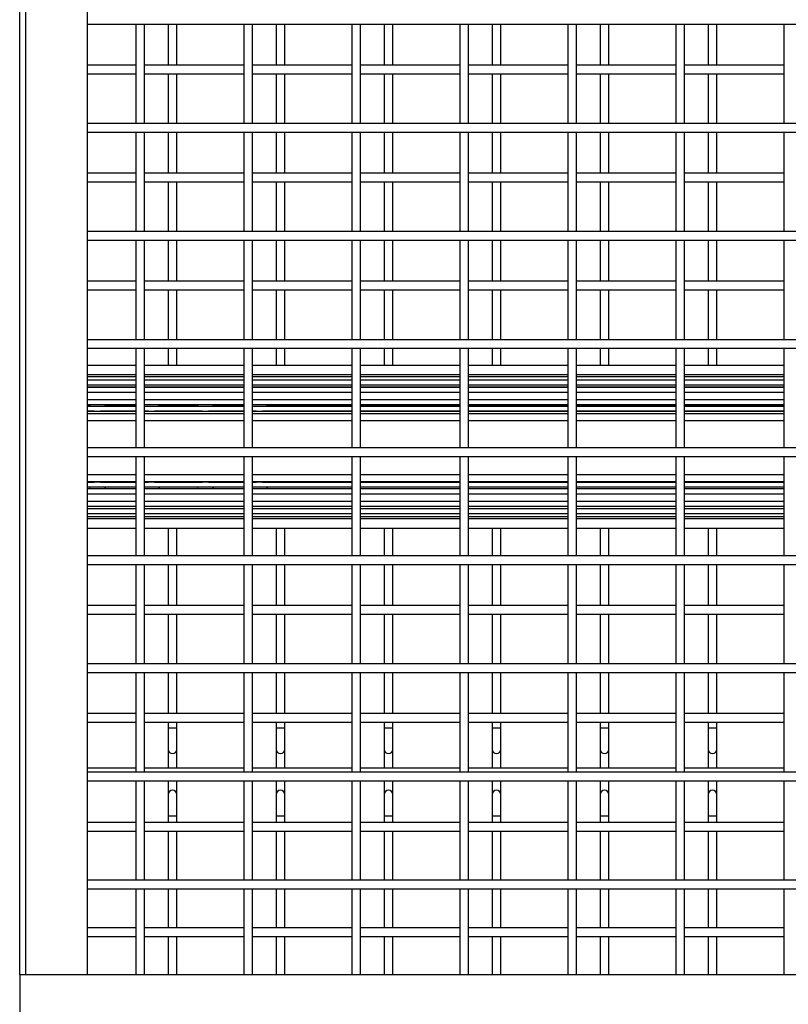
# Model space of a CAD drawing. Header units: inches. Extents: x 0.2 to 10.8, y 0.2 to 8.2.
# Tile 9 of 50: x 2.8 to 3.4, y 2.1 to 2.8. Entities that reach past the tile are written whole.
import ezdxf

# ---------------------------------------------------------------- set-up
doc = ezdxf.new("R2010")
doc.units = ezdxf.units.IN
doc.header["$MEASUREMENT"] = 0

msp = doc.modelspace()

# ---------------------------------------------------------------- linework, layer by layer
for p, q in [((2.80755, 2.09111), (2.80755, 4.73773)), ((2.81235, 2.09111), (2.81235, 4.73773)), ((2.85963, 4.73773), (2.85963, 2.09111)), ((2.85963, 2.82403), (5.20338, 2.82403)), ((2.89723, 2.82403), (2.89723, 2.74736)), ((2.9039, 2.74736), (2.9039, 2.82403)), ((2.9221, 2.82403), (2.9221, 2.79239)), ((2.92877, 2.79239), (2.92877, 2.82403)), ((2.98057, 2.82403), (2.98057, 2.74736)), ((2.98723, 2.74736), (2.98723, 2.82403)), ((3.00543, 2.82403), (3.00543, 2.79239)), ((3.0121, 2.79239), (3.0121, 2.82403)), ((3.0639, 2.82403), (3.0639, 2.74736)), ((3.07057, 2.74736), (3.07057, 2.82403)), ((3.08877, 2.82403), (3.08877, 2.79239)), ((3.09543, 2.79239), (3.09543, 2.82403)), ((3.14723, 2.82403), (3.14723, 2.74736)), ((3.1539, 2.74736), (3.1539, 2.82403)), ((3.1721, 2.82403), (3.1721, 2.79239)), ((3.17877, 2.79239), (3.17877, 2.82403)), ((3.23057, 2.82403), (3.23057, 2.74736)), ((3.23723, 2.74736), (3.23723, 2.82403)), ((3.25543, 2.82403), (3.25543, 2.79239)), ((3.2621, 2.79239), (3.2621, 2.82403)), ((3.3139, 2.82403), (3.3139, 2.74736)), ((3.32057, 2.74736), (3.32057, 2.82403)), ((3.33877, 2.82403), (3.33877, 2.79239)), ((3.34543, 2.79239), (3.34543, 2.82403)), ((3.39723, 2.82403), (3.39723, 2.74736)), ((2.89723, 2.79239), (2.85963, 2.79239)), ((2.85963, 2.78572), (2.89723, 2.78572)), ((2.98057, 2.79239), (2.9039, 2.79239)), ((2.9039, 2.78572), (2.98057, 2.78572)), ((2.9221, 2.78572), (2.9221, 2.74736)), ((2.92877, 2.74736), (2.92877, 2.78572)), ((3.0639, 2.79239), (2.98723, 2.79239)), ((2.98723, 2.78572), (3.0639, 2.78572)), ((3.00543, 2.78572), (3.00543, 2.74736)), ((3.0121, 2.74736), (3.0121, 2.78572)), ((3.14723, 2.79239), (3.07057, 2.79239)), ((3.07057, 2.78572), (3.14723, 2.78572)), ((3.08877, 2.78572), (3.08877, 2.74736)), ((3.09543, 2.74736), (3.09543, 2.78572)), ((3.23057, 2.79239), (3.1539, 2.79239)), ((3.1539, 2.78572), (3.23057, 2.78572)), ((3.1721, 2.78572), (3.1721, 2.74736)), ((3.17877, 2.74736), (3.17877, 2.78572)), ((3.3139, 2.79239), (3.23723, 2.79239)), ((3.23723, 2.78572), (3.3139, 2.78572)), ((3.25543, 2.78572), (3.25543, 2.74736)), ((3.2621, 2.74736), (3.2621, 2.78572)), ((3.39723, 2.79239), (3.32057, 2.79239)), ((3.32057, 2.78572), (3.39723, 2.78572)), ((3.33877, 2.78572), (3.33877, 2.74736)), ((3.34543, 2.74736), (3.34543, 2.78572)), ((5.20338, 2.74736), (2.85963, 2.74736)), ((2.85963, 2.74069), (5.20338, 2.74069)), ((2.89723, 2.74069), (2.89723, 2.66403)), ((2.9039, 2.66403), (2.9039, 2.74069)), ((2.9221, 2.74069), (2.9221, 2.70906)), ((2.92877, 2.70906), (2.92877, 2.74069)), ((2.98057, 2.74069), (2.98057, 2.66403)), ((2.98723, 2.66403), (2.98723, 2.74069)), ((3.00543, 2.74069), (3.00543, 2.70906)), ((3.0121, 2.70906), (3.0121, 2.74069)), ((3.0639, 2.74069), (3.0639, 2.66403)), ((3.07057, 2.66403), (3.07057, 2.74069)), ((3.08877, 2.74069), (3.08877, 2.70906)), ((3.09543, 2.70906), (3.09543, 2.74069)), ((3.14723, 2.74069), (3.14723, 2.66403)), ((3.1539, 2.66403), (3.1539, 2.74069)), ((3.1721, 2.74069), (3.1721, 2.70906)), ((3.17877, 2.70906), (3.17877, 2.74069)), ((3.23057, 2.74069), (3.23057, 2.66403)), ((3.23723, 2.66403), (3.23723, 2.74069)), ((3.25543, 2.74069), (3.25543, 2.70906)), ((3.2621, 2.70906), (3.2621, 2.74069)), ((3.3139, 2.74069), (3.3139, 2.66403)), ((3.32057, 2.66403), (3.32057, 2.74069)), ((3.33877, 2.74069), (3.33877, 2.70906)), ((3.34543, 2.70906), (3.34543, 2.74069)), ((3.39723, 2.74069), (3.39723, 2.66403)), ((2.89723, 2.70906), (2.85963, 2.70906)), ((2.85963, 2.70239), (2.89723, 2.70239)), ((2.98057, 2.70906), (2.9039, 2.70906)), ((2.9039, 2.70239), (2.98057, 2.70239)), ((2.9221, 2.70239), (2.9221, 2.66403)), ((2.92877, 2.66403), (2.92877, 2.70239)), ((3.0639, 2.70906), (2.98723, 2.70906)), ((2.98723, 2.70239), (3.0639, 2.70239)), ((3.00543, 2.70239), (3.00543, 2.66403)), ((3.0121, 2.66403), (3.0121, 2.70239)), ((3.14723, 2.70906), (3.07057, 2.70906)), ((3.07057, 2.70239), (3.14723, 2.70239)), ((3.08877, 2.70239), (3.08877, 2.66403)), ((3.09543, 2.66403), (3.09543, 2.70239)), ((3.23057, 2.70906), (3.1539, 2.70906)), ((3.1539, 2.70239), (3.23057, 2.70239)), ((3.1721, 2.70239), (3.1721, 2.66403)), ((3.17877, 2.66403), (3.17877, 2.70239)), ((3.3139, 2.70906), (3.23723, 2.70906)), ((3.23723, 2.70239), (3.3139, 2.70239)), ((3.25543, 2.70239), (3.25543, 2.66403)), ((3.2621, 2.66403), (3.2621, 2.70239)), ((3.39723, 2.70906), (3.32057, 2.70906)), ((3.32057, 2.70239), (3.39723, 2.70239)), ((3.33877, 2.70239), (3.33877, 2.66403)), ((3.34543, 2.66403), (3.34543, 2.70239)), ((5.20338, 2.66403), (2.85963, 2.66403)), ((2.85963, 2.65736), (5.20338, 2.65736)), ((2.89723, 2.65736), (2.89723, 2.58069)), ((2.9039, 2.58069), (2.9039, 2.65736)), ((2.9221, 2.65736), (2.9221, 2.62572)), ((2.92877, 2.62572), (2.92877, 2.65736)), ((2.98057, 2.65736), (2.98057, 2.58069)), ((2.98723, 2.58069), (2.98723, 2.65736)), ((3.00543, 2.65736), (3.00543, 2.62572)), ((3.0121, 2.62572), (3.0121, 2.65736)), ((3.0639, 2.65736), (3.0639, 2.58069)), ((3.07057, 2.58069), (3.07057, 2.65736)), ((3.08877, 2.65736), (3.08877, 2.62572)), ((3.09543, 2.62572), (3.09543, 2.65736)), ((3.14723, 2.65736), (3.14723, 2.58069)), ((3.1539, 2.58069), (3.1539, 2.65736)), ((3.1721, 2.65736), (3.1721, 2.62572)), ((3.17877, 2.62572), (3.17877, 2.65736)), ((3.23057, 2.65736), (3.23057, 2.58069)), ((3.23723, 2.58069), (3.23723, 2.65736)), ((3.25543, 2.65736), (3.25543, 2.62572)), ((3.2621, 2.62572), (3.2621, 2.65736)), ((3.3139, 2.65736), (3.3139, 2.58069)), ((3.32057, 2.58069), (3.32057, 2.65736)), ((3.33877, 2.65736), (3.33877, 2.62572)), ((3.34543, 2.62572), (3.34543, 2.65736)), ((3.39723, 2.65736), (3.39723, 2.58069)), ((2.89723, 2.62572), (2.85963, 2.62572)), ((2.85963, 2.61906), (2.89723, 2.61906)), ((2.98057, 2.62572), (2.9039, 2.62572)), ((2.9039, 2.61906), (2.98057, 2.61906)), ((2.9221, 2.61906), (2.9221, 2.58069)), ((2.92877, 2.58069), (2.92877, 2.61906)), ((3.0639, 2.62572), (2.98723, 2.62572)), ((2.98723, 2.61906), (3.0639, 2.61906)), ((3.00543, 2.61906), (3.00543, 2.58069)), ((3.0121, 2.58069), (3.0121, 2.61906)), ((3.14723, 2.62572), (3.07057, 2.62572)), ((3.07057, 2.61906), (3.14723, 2.61906)), ((3.08877, 2.61906), (3.08877, 2.58069)), ((3.09543, 2.58069), (3.09543, 2.61906)), ((3.23057, 2.62572), (3.1539, 2.62572)), ((3.1539, 2.61906), (3.23057, 2.61906)), ((3.1721, 2.61906), (3.1721, 2.58069)), ((3.17877, 2.58069), (3.17877, 2.61906)), ((3.3139, 2.62572), (3.23723, 2.62572)), ((3.23723, 2.61906), (3.3139, 2.61906)), ((3.25543, 2.61906), (3.25543, 2.58069)), ((3.2621, 2.58069), (3.2621, 2.61906)), ((3.39723, 2.62572), (3.32057, 2.62572)), ((3.32057, 2.61906), (3.39723, 2.61906)), ((3.33877, 2.61906), (3.33877, 2.58069)), ((3.34543, 2.58069), (3.34543, 2.61906)), ((5.20338, 2.58069), (2.85963, 2.58069)), ((2.85963, 2.57403), (5.20338, 2.57403)), ((2.89723, 2.57403), (2.89723, 2.49736)), ((2.9039, 2.49736), (2.9039, 2.57403)), ((2.9221, 2.57403), (2.9221, 2.5608)), ((2.92877, 2.5608), (2.92877, 2.57403)), ((2.98057, 2.57403), (2.98057, 2.49736)), ((2.98723, 2.49736), (2.98723, 2.57403)), ((3.00543, 2.57403), (3.00543, 2.5608)), ((3.0121, 2.5608), (3.0121, 2.57403)), ((3.0639, 2.57403), (3.0639, 2.49736)), ((3.07057, 2.49736), (3.07057, 2.57403)), ((3.08877, 2.57403), (3.08877, 2.5608)), ((3.09543, 2.5608), (3.09543, 2.57403)), ((3.14723, 2.57403), (3.14723, 2.49736)), ((3.1539, 2.49736), (3.1539, 2.57403)), ((3.1721, 2.57403), (3.1721, 2.5608)), ((3.17877, 2.5608), (3.17877, 2.57403)), ((3.23057, 2.57403), (3.23057, 2.49736)), ((3.23723, 2.49736), (3.23723, 2.57403)), ((3.25543, 2.57403), (3.25543, 2.5608)), ((3.2621, 2.5608), (3.2621, 2.57403)), ((3.3139, 2.57403), (3.3139, 2.49736)), ((3.32057, 2.49736), (3.32057, 2.57403)), ((3.33877, 2.57403), (3.33877, 2.5608)), ((3.34543, 2.5608), (3.34543, 2.57403)), ((3.39723, 2.57403), (3.39723, 2.49736)), ((2.89723, 2.5608), (2.85963, 2.5608)), ((2.98057, 2.5608), (2.9039, 2.5608)), ((3.0639, 2.5608), (2.98723, 2.5608)), ((3.14723, 2.5608), (3.07057, 2.5608)), ((3.23057, 2.5608), (3.1539, 2.5608)), ((3.3139, 2.5608), (3.23723, 2.5608)), ((3.39723, 2.5608), (3.32057, 2.5608)), ((2.85963, 2.55377), (2.89723, 2.55377)), ((2.85963, 2.55217), (2.89723, 2.55217)), ((2.9039, 2.55377), (2.98057, 2.55377)), ((2.9039, 2.55217), (2.98057, 2.55217)), ((2.98723, 2.55377), (3.0639, 2.55377)), ((2.98723, 2.55217), (3.0639, 2.55217)), ((3.07057, 2.55377), (3.14723, 2.55377)), ((3.07057, 2.55217), (3.14723, 2.55217)), ((3.1539, 2.55377), (3.23057, 2.55377)), ((3.1539, 2.55217), (3.23057, 2.55217)), ((3.23723, 2.55377), (3.3139, 2.55377)), ((3.23723, 2.55217), (3.3139, 2.55217)), ((3.32057, 2.55377), (3.39723, 2.55377)), ((3.32057, 2.55217), (3.39723, 2.55217)), ((2.89723, 2.54957), (2.85963, 2.54957)), ((2.89723, 2.54567), (2.85963, 2.54567)), ((2.85963, 2.54417), (2.89723, 2.54417)), ((2.89723, 2.54397), (2.85963, 2.54397)), ((2.98057, 2.54957), (2.9039, 2.54957)), ((2.98057, 2.54567), (2.9039, 2.54567)), ((2.9039, 2.54417), (2.98057, 2.54417)), ((2.98057, 2.54397), (2.9039, 2.54397)), ((3.0639, 2.54957), (2.98723, 2.54957)), ((3.0639, 2.54567), (2.98723, 2.54567)), ((2.98723, 2.54417), (3.0639, 2.54417)), ((3.0639, 2.54397), (2.98723, 2.54397)), ((3.14723, 2.54957), (3.07057, 2.54957)), ((3.14723, 2.54567), (3.07057, 2.54567)), ((3.07057, 2.54417), (3.14723, 2.54417)), ((3.14723, 2.54397), (3.07057, 2.54397)), ((3.23057, 2.54957), (3.1539, 2.54957)), ((3.23057, 2.54567), (3.1539, 2.54567)), ((3.1539, 2.54417), (3.23057, 2.54417)), ((3.23057, 2.54397), (3.1539, 2.54397)), ((3.3139, 2.54957), (3.23723, 2.54957)), ((3.3139, 2.54567), (3.23723, 2.54567)), ((3.23723, 2.54417), (3.3139, 2.54417)), ((3.3139, 2.54397), (3.23723, 2.54397)), ((3.39723, 2.54957), (3.32057, 2.54957)), ((3.39723, 2.54567), (3.32057, 2.54567)), ((3.32057, 2.54417), (3.39723, 2.54417)), ((3.39723, 2.54397), (3.32057, 2.54397)), ((2.85963, 2.5403), (2.89723, 2.5403)), ((2.9039, 2.5403), (2.98057, 2.5403)), ((2.98723, 2.5403), (3.0639, 2.5403)), ((3.07057, 2.5403), (3.14723, 2.5403)), ((3.1539, 2.5403), (3.23057, 2.5403)), ((3.23723, 2.5403), (3.3139, 2.5403)), ((3.32057, 2.5403), (3.39723, 2.5403)), ((2.89723, 2.53438), (2.85963, 2.53438)), ((2.85963, 2.53069), (2.89723, 2.53069)), ((2.85963, 2.53044), (2.86181, 2.53044)), ((2.85963, 2.52941), (2.89723, 2.52941)), ((2.87382, 2.52941), (2.87326, 2.53069)), ((2.8734, 2.53044), (2.89723, 2.53044)), ((2.98057, 2.53438), (2.9039, 2.53438)), ((2.9039, 2.53069), (2.98057, 2.53069)), ((2.9039, 2.52941), (2.98057, 2.52941)), ((2.91548, 2.52941), (2.91493, 2.53069)), ((2.91506, 2.53044), (2.94514, 2.53044)), ((2.95715, 2.52941), (2.95659, 2.53069)), ((2.95673, 2.53044), (2.98057, 2.53044)), ((3.0639, 2.53438), (2.98723, 2.53438)), ((2.98723, 2.53069), (3.0639, 2.53069)), ((2.98723, 2.52941), (3.0639, 2.52941)), ((2.99882, 2.52941), (2.99826, 2.53069)), ((2.9984, 2.53044), (3.0639, 2.53044)), ((3.14723, 2.53438), (3.07057, 2.53438)), ((3.07057, 2.53069), (3.14723, 2.53069)), ((3.07057, 2.53044), (3.14723, 2.53044)), ((3.07057, 2.52941), (3.14723, 2.52941)), ((3.23057, 2.53438), (3.1539, 2.53438)), ((3.1539, 2.53069), (3.23057, 2.53069)), ((3.1539, 2.53044), (3.23057, 2.53044)), ((3.1539, 2.52941), (3.23057, 2.52941)), ((3.3139, 2.53438), (3.23723, 2.53438)), ((3.23723, 2.53069), (3.3139, 2.53069)), ((3.23723, 2.53044), (3.3139, 2.53044)), ((3.23723, 2.52941), (3.3139, 2.52941)), ((3.39723, 2.53438), (3.32057, 2.53438)), ((3.32057, 2.53069), (3.39723, 2.53069)), ((3.32057, 2.53044), (3.39723, 2.53044)), ((3.32057, 2.52941), (3.39723, 2.52941)), ((2.85963, 2.52554), (2.89723, 2.52554)), ((2.86536, 2.52548), (2.85963, 2.52548)), ((2.89723, 2.5234), (2.85963, 2.5234)), ((2.89723, 2.52548), (2.86985, 2.52548)), ((2.9039, 2.52554), (2.98057, 2.52554)), ((2.90702, 2.52548), (2.9039, 2.52548)), ((2.98057, 2.5234), (2.9039, 2.5234)), ((2.94869, 2.52548), (2.91152, 2.52548)), ((2.98057, 2.52548), (2.95318, 2.52548)), ((2.98723, 2.52554), (3.0639, 2.52554)), ((2.99036, 2.52548), (2.98723, 2.52548)), ((3.0639, 2.5234), (2.98723, 2.5234)), ((3.0639, 2.52548), (2.99485, 2.52548)), ((3.07057, 2.52554), (3.14723, 2.52554)), ((3.14723, 2.52548), (3.07057, 2.52548)), ((3.14723, 2.5234), (3.07057, 2.5234)), ((3.1539, 2.52554), (3.23057, 2.52554)), ((3.23057, 2.52548), (3.1539, 2.52548)), ((3.23057, 2.5234), (3.1539, 2.5234)), ((3.23723, 2.52554), (3.3139, 2.52554)), ((3.3139, 2.52548), (3.23723, 2.52548)), ((3.3139, 2.5234), (3.23723, 2.5234)), ((3.32057, 2.52554), (3.39723, 2.52554)), ((3.39723, 2.52548), (3.32057, 2.52548)), ((3.39723, 2.5234), (3.32057, 2.5234)), ((2.85963, 2.5183), (2.89723, 2.5183)), ((2.9039, 2.5183), (2.98057, 2.5183)), ((2.98723, 2.5183), (3.0639, 2.5183)), ((3.07057, 2.5183), (3.14723, 2.5183)), ((3.1539, 2.5183), (3.23057, 2.5183)), ((3.23723, 2.5183), (3.3139, 2.5183)), ((3.32057, 2.5183), (3.39723, 2.5183)), ((5.20338, 2.49736), (2.85963, 2.49736)), ((2.85963, 2.49069), (5.20338, 2.49069)), ((2.89723, 2.49069), (2.89723, 2.41403)), ((2.9039, 2.41403), (2.9039, 2.49069)), ((2.98057, 2.49069), (2.98057, 2.41403)), ((2.98723, 2.41403), (2.98723, 2.49069)), ((3.0639, 2.49069), (3.0639, 2.41403)), ((3.07057, 2.41403), (3.07057, 2.49069)), ((3.14723, 2.49069), (3.14723, 2.41403)), ((3.1539, 2.41403), (3.1539, 2.49069)), ((3.23057, 2.49069), (3.23057, 2.41403)), ((3.23723, 2.41403), (3.23723, 2.49069)), ((3.3139, 2.49069), (3.3139, 2.41403)), ((3.32057, 2.41403), (3.32057, 2.49069)), ((3.39723, 2.49069), (3.39723, 2.41403)), ((2.89723, 2.47642), (2.85963, 2.47642)), ((2.98057, 2.47642), (2.9039, 2.47642)), ((3.0639, 2.47642), (2.98723, 2.47642)), ((3.14723, 2.47642), (3.07057, 2.47642)), ((3.23057, 2.47642), (3.1539, 2.47642)), ((3.3139, 2.47642), (3.23723, 2.47642)), ((3.39723, 2.47642), (3.32057, 2.47642)), ((2.85963, 2.47132), (2.89723, 2.47132)), ((2.85963, 2.47082), (2.86536, 2.47082)), ((2.89723, 2.47077), (2.85963, 2.47077)), ((2.89723, 2.46689), (2.85963, 2.46689)), ((2.86985, 2.47082), (2.89723, 2.47082)), ((2.87326, 2.46561), (2.87382, 2.46689)), ((2.9039, 2.47132), (2.98057, 2.47132)), ((2.9039, 2.47082), (2.90702, 2.47082)), ((2.98057, 2.47077), (2.9039, 2.47077)), ((2.98057, 2.46689), (2.9039, 2.46689)), ((2.91152, 2.47082), (2.94869, 2.47082)), ((2.91493, 2.46561), (2.91548, 2.46689)), ((2.95318, 2.47082), (2.98057, 2.47082)), ((2.95659, 2.46561), (2.95715, 2.46689)), ((2.98723, 2.47132), (3.0639, 2.47132)), ((2.98723, 2.47082), (2.99036, 2.47082)), ((3.0639, 2.47077), (2.98723, 2.47077)), ((3.0639, 2.46689), (2.98723, 2.46689)), ((2.99485, 2.47082), (3.0639, 2.47082)), ((2.99826, 2.46561), (2.99882, 2.46689)), ((3.07057, 2.47132), (3.14723, 2.47132)), ((3.07057, 2.47082), (3.14723, 2.47082)), ((3.14723, 2.47077), (3.07057, 2.47077)), ((3.14723, 2.46689), (3.07057, 2.46689)), ((3.1539, 2.47132), (3.23057, 2.47132)), ((3.1539, 2.47082), (3.23057, 2.47082)), ((3.23057, 2.47077), (3.1539, 2.47077)), ((3.23057, 2.46689), (3.1539, 2.46689)), ((3.23723, 2.47132), (3.3139, 2.47132)), ((3.23723, 2.47082), (3.3139, 2.47082)), ((3.3139, 2.47077), (3.23723, 2.47077)), ((3.3139, 2.46689), (3.23723, 2.46689)), ((3.32057, 2.47132), (3.39723, 2.47132)), ((3.32057, 2.47082), (3.39723, 2.47082)), ((3.39723, 2.47077), (3.32057, 2.47077)), ((3.39723, 2.46689), (3.32057, 2.46689)), ((2.85963, 2.46586), (2.86181, 2.46586)), ((2.89723, 2.46561), (2.85963, 2.46561)), ((2.85963, 2.46192), (2.89723, 2.46192)), ((2.8734, 2.46586), (2.89723, 2.46586)), ((2.98057, 2.46561), (2.9039, 2.46561)), ((2.9039, 2.46192), (2.98057, 2.46192)), ((2.91506, 2.46586), (2.94514, 2.46586)), ((2.95673, 2.46586), (2.98057, 2.46586)), ((3.0639, 2.46561), (2.98723, 2.46561)), ((2.98723, 2.46192), (3.0639, 2.46192)), ((2.9984, 2.46586), (3.0639, 2.46586)), ((3.07057, 2.46586), (3.14723, 2.46586)), ((3.14723, 2.46561), (3.07057, 2.46561)), ((3.07057, 2.46192), (3.14723, 2.46192)), ((3.1539, 2.46586), (3.23057, 2.46586)), ((3.23057, 2.46561), (3.1539, 2.46561)), ((3.1539, 2.46192), (3.23057, 2.46192)), ((3.23723, 2.46586), (3.3139, 2.46586)), ((3.3139, 2.46561), (3.23723, 2.46561)), ((3.23723, 2.46192), (3.3139, 2.46192)), ((3.32057, 2.46586), (3.39723, 2.46586)), ((3.39723, 2.46561), (3.32057, 2.46561)), ((3.32057, 2.46192), (3.39723, 2.46192)), ((2.89723, 2.456), (2.85963, 2.456)), ((2.85963, 2.45234), (2.89723, 2.45234)), ((2.89723, 2.45213), (2.85963, 2.45213)), ((2.98057, 2.456), (2.9039, 2.456)), ((2.9039, 2.45234), (2.98057, 2.45234)), ((2.98057, 2.45213), (2.9039, 2.45213)), ((3.0639, 2.456), (2.98723, 2.456)), ((2.98723, 2.45234), (3.0639, 2.45234)), ((3.0639, 2.45213), (2.98723, 2.45213)), ((3.14723, 2.456), (3.07057, 2.456)), ((3.07057, 2.45234), (3.14723, 2.45234)), ((3.14723, 2.45213), (3.07057, 2.45213)), ((3.23057, 2.456), (3.1539, 2.456)), ((3.1539, 2.45234), (3.23057, 2.45234)), ((3.23057, 2.45213), (3.1539, 2.45213)), ((3.3139, 2.456), (3.23723, 2.456)), ((3.23723, 2.45234), (3.3139, 2.45234)), ((3.3139, 2.45213), (3.23723, 2.45213)), ((3.39723, 2.456), (3.32057, 2.456)), ((3.32057, 2.45234), (3.39723, 2.45234)), ((3.39723, 2.45213), (3.32057, 2.45213)), ((2.85963, 2.45063), (2.89723, 2.45063)), ((2.85963, 2.44673), (2.89723, 2.44673)), ((2.89723, 2.44414), (2.85963, 2.44414)), ((2.9039, 2.45063), (2.98057, 2.45063)), ((2.9039, 2.44673), (2.98057, 2.44673)), ((2.98057, 2.44414), (2.9039, 2.44414)), ((2.98723, 2.45063), (3.0639, 2.45063)), ((2.98723, 2.44673), (3.0639, 2.44673)), ((3.0639, 2.44414), (2.98723, 2.44414)), ((3.07057, 2.45063), (3.14723, 2.45063)), ((3.07057, 2.44673), (3.14723, 2.44673)), ((3.14723, 2.44414), (3.07057, 2.44414)), ((3.1539, 2.45063), (3.23057, 2.45063)), ((3.1539, 2.44673), (3.23057, 2.44673)), ((3.23057, 2.44414), (3.1539, 2.44414)), ((3.23723, 2.45063), (3.3139, 2.45063)), ((3.23723, 2.44673), (3.3139, 2.44673)), ((3.3139, 2.44414), (3.23723, 2.44414)), ((3.32057, 2.45063), (3.39723, 2.45063)), ((3.32057, 2.44673), (3.39723, 2.44673)), ((3.39723, 2.44414), (3.32057, 2.44414)), ((2.89723, 2.44254), (2.85963, 2.44254)), ((2.98057, 2.44254), (2.9039, 2.44254)), ((3.0639, 2.44254), (2.98723, 2.44254)), ((3.14723, 2.44254), (3.07057, 2.44254)), ((3.23057, 2.44254), (3.1539, 2.44254)), ((3.3139, 2.44254), (3.23723, 2.44254)), ((3.39723, 2.44254), (3.32057, 2.44254)), ((2.85963, 2.4355), (2.89723, 2.4355)), ((2.9039, 2.4355), (2.98057, 2.4355)), ((2.9221, 2.4355), (2.9221, 2.41403)), ((2.92877, 2.41403), (2.92877, 2.4355)), ((2.98723, 2.4355), (3.0639, 2.4355)), ((3.00543, 2.4355), (3.00543, 2.41403)), ((3.0121, 2.41403), (3.0121, 2.4355)), ((3.07057, 2.4355), (3.14723, 2.4355)), ((3.08877, 2.4355), (3.08877, 2.41403)), ((3.09543, 2.41403), (3.09543, 2.4355)), ((3.1539, 2.4355), (3.23057, 2.4355)), ((3.1721, 2.4355), (3.1721, 2.41403)), ((3.17877, 2.41403), (3.17877, 2.4355)), ((3.23723, 2.4355), (3.3139, 2.4355)), ((3.25543, 2.4355), (3.25543, 2.41403)), ((3.2621, 2.41403), (3.2621, 2.4355)), ((3.32057, 2.4355), (3.39723, 2.4355)), ((3.33877, 2.4355), (3.33877, 2.41403)), ((3.34543, 2.41403), (3.34543, 2.4355)), ((5.20338, 2.41403), (2.85963, 2.41403)), ((2.85963, 2.40736), (5.20338, 2.40736)), ((2.89723, 2.40736), (2.89723, 2.33069)), ((2.9039, 2.33069), (2.9039, 2.40736)), ((2.9221, 2.40736), (2.9221, 2.37572)), ((2.92877, 2.37572), (2.92877, 2.40736)), ((2.98057, 2.40736), (2.98057, 2.33069)), ((2.98723, 2.33069), (2.98723, 2.40736)), ((3.00543, 2.40736), (3.00543, 2.37572)), ((3.0121, 2.37572), (3.0121, 2.40736)), ((3.0639, 2.40736), (3.0639, 2.33069)), ((3.07057, 2.33069), (3.07057, 2.40736)), ((3.08877, 2.40736), (3.08877, 2.37572)), ((3.09543, 2.37572), (3.09543, 2.40736)), ((3.14723, 2.40736), (3.14723, 2.33069)), ((3.1539, 2.33069), (3.1539, 2.40736)), ((3.1721, 2.40736), (3.1721, 2.37572)), ((3.17877, 2.37572), (3.17877, 2.40736)), ((3.23057, 2.40736), (3.23057, 2.33069)), ((3.23723, 2.33069), (3.23723, 2.40736)), ((3.25543, 2.40736), (3.25543, 2.37572)), ((3.2621, 2.37572), (3.2621, 2.40736)), ((3.3139, 2.40736), (3.3139, 2.33069)), ((3.32057, 2.33069), (3.32057, 2.40736)), ((3.33877, 2.40736), (3.33877, 2.37572)), ((3.34543, 2.37572), (3.34543, 2.40736)), ((3.39723, 2.40736), (3.39723, 2.33069)), ((2.89723, 2.37572), (2.85963, 2.37572)), ((2.85963, 2.36906), (2.89723, 2.36906)), ((2.98057, 2.37572), (2.9039, 2.37572)), ((2.9039, 2.36906), (2.98057, 2.36906)), ((2.9221, 2.36906), (2.9221, 2.33069)), ((2.92877, 2.33069), (2.92877, 2.36906)), ((3.0639, 2.37572), (2.98723, 2.37572)), ((2.98723, 2.36906), (3.0639, 2.36906)), ((3.00543, 2.36906), (3.00543, 2.33069)), ((3.0121, 2.33069), (3.0121, 2.36906)), ((3.14723, 2.37572), (3.07057, 2.37572)), ((3.07057, 2.36906), (3.14723, 2.36906)), ((3.08877, 2.36906), (3.08877, 2.33069)), ((3.09543, 2.33069), (3.09543, 2.36906)), ((3.23057, 2.37572), (3.1539, 2.37572)), ((3.1539, 2.36906), (3.23057, 2.36906)), ((3.1721, 2.36906), (3.1721, 2.33069)), ((3.17877, 2.33069), (3.17877, 2.36906)), ((3.3139, 2.37572), (3.23723, 2.37572)), ((3.23723, 2.36906), (3.3139, 2.36906)), ((3.25543, 2.36906), (3.25543, 2.33069)), ((3.2621, 2.33069), (3.2621, 2.36906)), ((3.39723, 2.37572), (3.32057, 2.37572)), ((3.32057, 2.36906), (3.39723, 2.36906)), ((3.33877, 2.36906), (3.33877, 2.33069)), ((3.34543, 2.33069), (3.34543, 2.36906)), ((5.20338, 2.33069), (2.85963, 2.33069)), ((2.85963, 2.32403), (5.20338, 2.32403)), ((2.89723, 2.32403), (2.89723, 2.24736)), ((2.9039, 2.24736), (2.9039, 2.32403)), ((2.9221, 2.32403), (2.9221, 2.29239)), ((2.92877, 2.29239), (2.92877, 2.32403)), ((2.98057, 2.32403), (2.98057, 2.24736)), ((2.98723, 2.24736), (2.98723, 2.32403)), ((3.00543, 2.32403), (3.00543, 2.29239)), ((3.0121, 2.29239), (3.0121, 2.32403)), ((3.0639, 2.32403), (3.0639, 2.24736)), ((3.07057, 2.24736), (3.07057, 2.32403)), ((3.08877, 2.32403), (3.08877, 2.29239)), ((3.09543, 2.29239), (3.09543, 2.32403)), ((3.14723, 2.32403), (3.14723, 2.24736)), ((3.1539, 2.24736), (3.1539, 2.32403)), ((3.1721, 2.32403), (3.1721, 2.29239)), ((3.17877, 2.29239), (3.17877, 2.32403)), ((3.23057, 2.32403), (3.23057, 2.24736)), ((3.23723, 2.24736), (3.23723, 2.32403)), ((3.25543, 2.32403), (3.25543, 2.29239)), ((3.2621, 2.29239), (3.2621, 2.32403)), ((3.3139, 2.32403), (3.3139, 2.24736)), ((3.32057, 2.24736), (3.32057, 2.32403)), ((3.33877, 2.32403), (3.33877, 2.29239)), ((3.34543, 2.29239), (3.34543, 2.32403)), ((3.39723, 2.32403), (3.39723, 2.24736)), ((2.89723, 2.29239), (2.85963, 2.29239)), ((2.98057, 2.29239), (2.9039, 2.29239)), ((3.0639, 2.29239), (2.98723, 2.29239)), ((3.14723, 2.29239), (3.07057, 2.29239)), ((3.23057, 2.29239), (3.1539, 2.29239)), ((3.3139, 2.29239), (3.23723, 2.29239)), ((3.39723, 2.29239), (3.32057, 2.29239)), ((2.85963, 2.28572), (2.89723, 2.28572)), ((2.9039, 2.28572), (2.98057, 2.28572)), ((2.9221, 2.28572), (2.9221, 2.28134)), ((2.92877, 2.28134), (2.92877, 2.28572)), ((2.98723, 2.28572), (3.0639, 2.28572)), ((3.00543, 2.28572), (3.00543, 2.28134)), ((3.0121, 2.28134), (3.0121, 2.28572)), ((3.07057, 2.28572), (3.14723, 2.28572)), ((3.08877, 2.28572), (3.08877, 2.28134)), ((3.09543, 2.28134), (3.09543, 2.28572)), ((3.1539, 2.28572), (3.23057, 2.28572)), ((3.1721, 2.28572), (3.1721, 2.28134)), ((3.17877, 2.28134), (3.17877, 2.28572)), ((3.23723, 2.28572), (3.3139, 2.28572)), ((3.25543, 2.28572), (3.25543, 2.28134)), ((3.2621, 2.28134), (3.2621, 2.28572)), ((3.32057, 2.28572), (3.39723, 2.28572)), ((3.33877, 2.28572), (3.33877, 2.28134)), ((3.34543, 2.28134), (3.34543, 2.28572)), ((2.9221, 2.28134), (2.9221, 2.26488)), ((2.9221, 2.28134), (2.92877, 2.28134)), ((2.92877, 2.26488), (2.92877, 2.28134)), ((3.00543, 2.28134), (3.00543, 2.26488)), ((3.00543, 2.28134), (3.0121, 2.28134)), ((3.0121, 2.26488), (3.0121, 2.28134)), ((3.08877, 2.28134), (3.08877, 2.26488)), ((3.08877, 2.28134), (3.09543, 2.28134)), ((3.09543, 2.26488), (3.09543, 2.28134)), ((3.1721, 2.28134), (3.1721, 2.26488)), ((3.1721, 2.28134), (3.17877, 2.28134)), ((3.17877, 2.26488), (3.17877, 2.28134)), ((3.25543, 2.28134), (3.25543, 2.26488)), ((3.25543, 2.28134), (3.2621, 2.28134)), ((3.2621, 2.26488), (3.2621, 2.28134)), ((3.33877, 2.28134), (3.33877, 2.26488)), ((3.33877, 2.28134), (3.34543, 2.28134)), ((3.34543, 2.26488), (3.34543, 2.28134)), ((2.9221, 2.26488), (2.9221, 2.25042)), ((2.92877, 2.25042), (2.92877, 2.26488)), ((3.00543, 2.26488), (3.00543, 2.25042)), ((3.0121, 2.25042), (3.0121, 2.26488)), ((3.08877, 2.26488), (3.08877, 2.25042)), ((3.09543, 2.25042), (3.09543, 2.26488)), ((3.1721, 2.26488), (3.1721, 2.25042)), ((3.17877, 2.25042), (3.17877, 2.26488)), ((3.25543, 2.26488), (3.25543, 2.25042)), ((3.2621, 2.25042), (3.2621, 2.26488)), ((3.33877, 2.26488), (3.33877, 2.25042)), ((3.34543, 2.25042), (3.34543, 2.26488)), ((2.89723, 2.25042), (2.85963, 2.25042)), ((5.20338, 2.24736), (2.85963, 2.24736)), ((2.98057, 2.25042), (2.9039, 2.25042)), ((3.0639, 2.25042), (2.98723, 2.25042)), ((3.14723, 2.25042), (3.07057, 2.25042)), ((3.23057, 2.25042), (3.1539, 2.25042)), ((3.3139, 2.25042), (3.23723, 2.25042)), ((3.39723, 2.25042), (3.32057, 2.25042)), ((2.85963, 2.24069), (5.20338, 2.24069)), ((2.89723, 2.24069), (2.89723, 2.16403)), ((2.9039, 2.16403), (2.9039, 2.24069)), ((2.9221, 2.24069), (2.9221, 2.23001)), ((2.92877, 2.23001), (2.92877, 2.24069)), ((2.98057, 2.24069), (2.98057, 2.16403)), ((2.98723, 2.16403), (2.98723, 2.24069)), ((3.00543, 2.24069), (3.00543, 2.23001)), ((3.0121, 2.23001), (3.0121, 2.24069)), ((3.0639, 2.24069), (3.0639, 2.16403)), ((3.07057, 2.16403), (3.07057, 2.24069)), ((3.08877, 2.24069), (3.08877, 2.23001)), ((3.09543, 2.23001), (3.09543, 2.24069)), ((3.14723, 2.24069), (3.14723, 2.16403)), ((3.1539, 2.16403), (3.1539, 2.24069)), ((3.1721, 2.24069), (3.1721, 2.23001)), ((3.17877, 2.23001), (3.17877, 2.24069)), ((3.23057, 2.24069), (3.23057, 2.16403)), ((3.23723, 2.16403), (3.23723, 2.24069)), ((3.25543, 2.24069), (3.25543, 2.23001)), ((3.2621, 2.23001), (3.2621, 2.24069)), ((3.3139, 2.24069), (3.3139, 2.16403)), ((3.32057, 2.16403), (3.32057, 2.24069)), ((3.33877, 2.24069), (3.33877, 2.23001)), ((3.34543, 2.23001), (3.34543, 2.24069)), ((3.39723, 2.24069), (3.39723, 2.16403)), ((2.9221, 2.23001), (2.9221, 2.21355)), ((2.92877, 2.21355), (2.92877, 2.23001)), ((3.00543, 2.23001), (3.00543, 2.21355)), ((3.0121, 2.21355), (3.0121, 2.23001)), ((3.08877, 2.23001), (3.08877, 2.21355)), ((3.09543, 2.21355), (3.09543, 2.23001)), ((3.1721, 2.23001), (3.1721, 2.21355)), ((3.17877, 2.21355), (3.17877, 2.23001)), ((3.25543, 2.23001), (3.25543, 2.21355)), ((3.2621, 2.21355), (3.2621, 2.23001)), ((3.33877, 2.23001), (3.33877, 2.21355)), ((3.34543, 2.21355), (3.34543, 2.23001)), ((2.9221, 2.21355), (2.9221, 2.20846)), ((2.9221, 2.21355), (2.92543, 2.21355)), ((2.92543, 2.21355), (2.92877, 2.21355)), ((2.92877, 2.20846), (2.92877, 2.21355)), ((3.00543, 2.21355), (3.00543, 2.20846)), ((3.00543, 2.21355), (3.00877, 2.21355)), ((3.00877, 2.21355), (3.0121, 2.21355)), ((3.0121, 2.20846), (3.0121, 2.21355)), ((3.08877, 2.21355), (3.08877, 2.20846)), ((3.08877, 2.21355), (3.0921, 2.21355)), ((3.0921, 2.21355), (3.09543, 2.21355)), ((3.09543, 2.20846), (3.09543, 2.21355)), ((3.1721, 2.21355), (3.1721, 2.20846)), ((3.1721, 2.21355), (3.17543, 2.21355)), ((3.17543, 2.21355), (3.17877, 2.21355)), ((3.17877, 2.20846), (3.17877, 2.21355)), ((3.25543, 2.21355), (3.25543, 2.20846)), ((3.25543, 2.21355), (3.25877, 2.21355)), ((3.25877, 2.21355), (3.2621, 2.21355)), ((3.2621, 2.20846), (3.2621, 2.21355)), ((3.33877, 2.21355), (3.33877, 2.20846)), ((3.33877, 2.21355), (3.3421, 2.21355)), ((3.3421, 2.21355), (3.34543, 2.21355)), ((3.34543, 2.20846), (3.34543, 2.21355)), ((2.89723, 2.20846), (2.85963, 2.20846)), ((2.85963, 2.20179), (2.89723, 2.20179)), ((2.98057, 2.20846), (2.9039, 2.20846)), ((2.9039, 2.20179), (2.98057, 2.20179)), ((2.9221, 2.20179), (2.9221, 2.16403)), ((2.92877, 2.16403), (2.92877, 2.20179)), ((3.0639, 2.20846), (2.98723, 2.20846)), ((2.98723, 2.20179), (3.0639, 2.20179)), ((3.00543, 2.20179), (3.00543, 2.16403)), ((3.0121, 2.16403), (3.0121, 2.20179)), ((3.14723, 2.20846), (3.07057, 2.20846)), ((3.07057, 2.20179), (3.14723, 2.20179)), ((3.08877, 2.20179), (3.08877, 2.16403)), ((3.09543, 2.16403), (3.09543, 2.20179)), ((3.23057, 2.20846), (3.1539, 2.20846)), ((3.1539, 2.20179), (3.23057, 2.20179)), ((3.1721, 2.20179), (3.1721, 2.16403)), ((3.17877, 2.16403), (3.17877, 2.20179)), ((3.3139, 2.20846), (3.23723, 2.20846)), ((3.23723, 2.20179), (3.3139, 2.20179)), ((3.25543, 2.20179), (3.25543, 2.16403)), ((3.2621, 2.16403), (3.2621, 2.20179)), ((3.39723, 2.20846), (3.32057, 2.20846)), ((3.32057, 2.20179), (3.39723, 2.20179)), ((3.33877, 2.20179), (3.33877, 2.16403)), ((3.34543, 2.16403), (3.34543, 2.20179)), ((5.20338, 2.16403), (2.85963, 2.16403)), ((2.85963, 2.15736), (5.20338, 2.15736)), ((2.89723, 2.15736), (2.89723, 2.09111)), ((2.9039, 2.09111), (2.9039, 2.15736)), ((2.9221, 2.15736), (2.9221, 2.12721)), ((2.92877, 2.12721), (2.92877, 2.15736)), ((2.98057, 2.15736), (2.98057, 2.09111)), ((2.98723, 2.09111), (2.98723, 2.15736)), ((3.00543, 2.15736), (3.00543, 2.12721)), ((3.0121, 2.12721), (3.0121, 2.15736)), ((3.0639, 2.15736), (3.0639, 2.09111)), ((3.07057, 2.09111), (3.07057, 2.15736)), ((3.08877, 2.15736), (3.08877, 2.12721)), ((3.09543, 2.12721), (3.09543, 2.15736)), ((3.14723, 2.15736), (3.14723, 2.09111)), ((3.1539, 2.09111), (3.1539, 2.15736)), ((3.1721, 2.15736), (3.1721, 2.12721)), ((3.17877, 2.12721), (3.17877, 2.15736)), ((3.23057, 2.15736), (3.23057, 2.09111)), ((3.23723, 2.09111), (3.23723, 2.15736)), ((3.25543, 2.15736), (3.25543, 2.12721)), ((3.2621, 2.12721), (3.2621, 2.15736)), ((3.3139, 2.15736), (3.3139, 2.09111)), ((3.32057, 2.09111), (3.32057, 2.15736)), ((3.33877, 2.15736), (3.33877, 2.12721)), ((3.34543, 2.12721), (3.34543, 2.15736)), ((3.39723, 2.15736), (3.39723, 2.09111)), ((2.89723, 2.12721), (2.85963, 2.12721)), ((2.98057, 2.12721), (2.9039, 2.12721)), ((3.0639, 2.12721), (2.98723, 2.12721)), ((3.14723, 2.12721), (3.07057, 2.12721)), ((3.23057, 2.12721), (3.1539, 2.12721)), ((3.3139, 2.12721), (3.23723, 2.12721)), ((3.39723, 2.12721), (3.32057, 2.12721)), ((2.85963, 2.12054), (2.89723, 2.12054)), ((2.9039, 2.12054), (2.98057, 2.12054)), ((2.9221, 2.12054), (2.9221, 2.09111)), ((2.92877, 2.09111), (2.92877, 2.12054)), ((2.98723, 2.12054), (3.0639, 2.12054)), ((3.00543, 2.12054), (3.00543, 2.09111)), ((3.0121, 2.09111), (3.0121, 2.12054)), ((3.07057, 2.12054), (3.14723, 2.12054)), ((3.08877, 2.12054), (3.08877, 2.09111)), ((3.09543, 2.09111), (3.09543, 2.12054)), ((3.1539, 2.12054), (3.23057, 2.12054)), ((3.1721, 2.12054), (3.1721, 2.09111)), ((3.17877, 2.09111), (3.17877, 2.12054)), ((3.23723, 2.12054), (3.3139, 2.12054)), ((3.25543, 2.12054), (3.25543, 2.09111)), ((3.2621, 2.09111), (3.2621, 2.12054)), ((3.32057, 2.12054), (3.39723, 2.12054)), ((3.33877, 2.12054), (3.33877, 2.09111)), ((3.34543, 2.09111), (3.34543, 2.12054)), ((2.80755, 2.09111), (2.80755, 2.04383)), ((5.25546, 2.09111), (2.80755, 2.09111))]:
    msp.add_line(p, q)
at = {"flags": 128}
for points in [[(2.86194, 2.53069), (2.86174, 2.5303), (2.86139, 2.52941)], [(2.94528, 2.53069), (2.94507, 2.5303), (2.94472, 2.52941)], [(2.86139, 2.46689), (2.86174, 2.466), (2.86194, 2.46561)], [(2.94472, 2.46689), (2.94507, 2.466), (2.94528, 2.46561)]]:
    msp.add_lwpolyline(points, dxfattribs=at)
for centre, start, end in [((2.92543, 2.26488), 180, 270), ((2.92543, 2.26488), 270, 0), ((3.00877, 2.26488), 180, 270), ((3.00877, 2.26488), 270, 0), ((3.0921, 2.26488), 180, 270), ((3.0921, 2.26488), 270, 0), ((3.17543, 2.26488), 180, 270), ((3.17543, 2.26488), 270, 0), ((3.25877, 2.26488), 180, 270), ((3.25877, 2.26488), 270, 0), ((3.3421, 2.26488), 180, 270), ((3.3421, 2.26488), 270, 0), ((2.92543, 2.23001), 0, 180), ((3.00877, 2.23001), 0, 180), ((3.0921, 2.23001), 0, 180), ((3.17543, 2.23001), 0, 180), ((3.25877, 2.23001), 0, 180), ((3.3421, 2.23001), 0, 180)]:
    msp.add_arc(centre, 0.00333, start, end)

doc.saveas('drawing.dxf')
